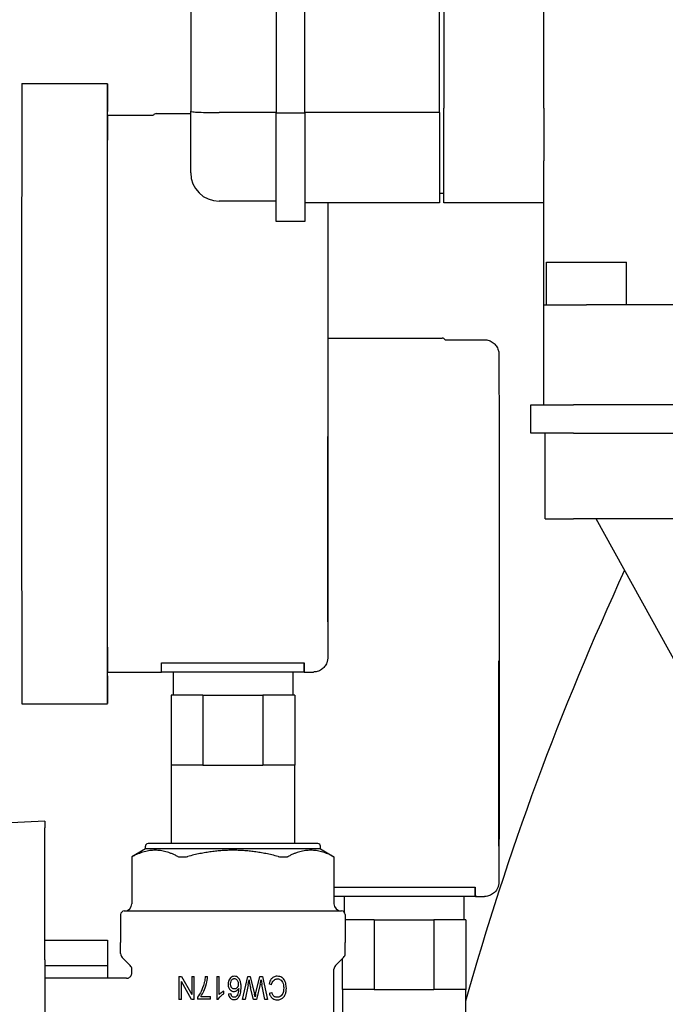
# Model space of a CAD drawing. Header units: inches. Extents: x 18 to 846, y -44 to 561.
# Tile 85 of 256: x 121 to 123.82, y 163.06 to 167.38. Entities that reach past the tile are written whole.
import ezdxf

# ---------------------------------------------------------------- set-up
doc = ezdxf.new("R2010")
doc.units = ezdxf.units.IN
doc.header["$LTSCALE"] = 24
doc.header["$MEASUREMENT"] = 0
doc.layers.add('Visible (ANSI)', color=7, linetype='Continuous', lineweight=30)

msp = doc.modelspace()

# ---------------------------------------------------------------- linework, layer by layer
at = {"layer": 'Visible (ANSI)'}
for p, q in [((121.74457, 170.47407), (121.74457, 166.97751)), ((122.11957, 170.49683), (122.11957, 166.96818)), ((123.29207, 166.99153), (123.29207, 170.44109)), ((122.24457, 166.96818), (122.24457, 169.21723)), ((122.83457, 166.97128), (122.83457, 169.02116)), ((122.85457, 169.02859), (122.85457, 166.99153)), ((121.00461, 167.09858), (121.37961, 167.09858)), ((121.59361, 166.96678), (121.74457, 166.96678)), ((121.74457, 166.87915), (121.74457, 166.97751)), ((122.11957, 166.9715), (121.86957, 166.9715)), ((122.24457, 166.96818), (122.11957, 166.96818)), ((122.11957, 166.67625), (122.11957, 166.96818)), ((122.83457, 166.97128), (122.24457, 166.97128)), ((122.24457, 166.96818), (122.24457, 166.67625)), ((122.83457, 166.97128), (122.83457, 166.75425)), ((122.85457, 166.75425), (122.85457, 166.99153)), ((123.29207, 166.99153), (123.29207, 166.75977)), ((121.37961, 166.95958), (121.5808, 166.95958)), ((121.74457, 166.70798), (121.74457, 166.87915)), ((122.83457, 166.75425), (122.83457, 166.57639)), ((122.85457, 166.57639), (122.85457, 166.75425)), ((123.29207, 166.12859), (123.29207, 166.75977)), ((122.11957, 166.4942), (122.11957, 166.67625)), ((122.24457, 166.67625), (122.24457, 166.4942)), ((122.11957, 166.58298), (121.86957, 166.58298)), ((122.85457, 166.61641), (122.83457, 166.61641)), ((122.83457, 166.57639), (122.24457, 166.57639)), ((123.29207, 166.57639), (122.85457, 166.57639)), ((122.24457, 166.4942), (122.11957, 166.4942)), ((123.30407, 166.31609), (123.65507, 166.31609)), ((123.30407, 166.12859), (123.30407, 166.31609)), ((123.65507, 166.12859), (123.65507, 166.31609)), ((123.29207, 165.69109), (123.29207, 166.12859)), ((123.29207, 166.12859), (123.47957, 166.12859)), ((126.49057, 166.12859), (123.47957, 166.12859)), ((122.3461, 165.98278), (122.84661, 165.98278)), ((122.85942, 165.97558), (123.03211, 165.97558)), ((123.23507, 165.69109), (123.42257, 165.69109)), ((123.23507, 165.56609), (123.23507, 165.69109)), ((126.54757, 165.69109), (123.42257, 165.69109)), ((123.42257, 165.56609), (123.23507, 165.56609)), ((123.29757, 165.19109), (123.29757, 165.56609)), ((123.42257, 165.56609), (126.54757, 165.56609)), ((122.34483, 164.80258), (122.34483, 165.23958)), ((122.34538, 165.23958), (122.34538, 164.80258)), ((123.29757, 165.19109), (123.42257, 165.19109)), ((126.54757, 165.19109), (123.42257, 165.19109)), ((123.93993, 164.43274), (123.52191, 165.19109)), ((122.34533, 164.73958), (122.34489, 164.73958)), ((121.61683, 164.56028), (122.24183, 164.56028)), ((121.61683, 164.51958), (121.61683, 164.56028)), ((122.24183, 164.51958), (122.24183, 164.56028)), ((121.37961, 164.51958), (121.61683, 164.51958)), ((122.24183, 164.51958), (121.61683, 164.51958)), ((121.66711, 164.51958), (121.66711, 164.41758)), ((122.19211, 164.51958), (122.19211, 164.41758)), ((122.24211, 164.51958), (122.24183, 164.51958)), ((122.24211, 164.51958), (122.28211, 164.51958)), ((121.00461, 164.38058), (121.37961, 164.38058)), ((121.79837, 164.41758), (121.65849, 164.41758)), ((121.65849, 164.41758), (121.65849, 164.11158)), ((121.79837, 164.41758), (122.06037, 164.41758)), ((121.79837, 164.41758), (121.79837, 164.11158)), ((122.20049, 164.41758), (122.06037, 164.41758)), ((122.06037, 164.41758), (122.06037, 164.11158)), ((122.20049, 164.41758), (122.20072, 164.41758)), ((122.20049, 164.41758), (122.20049, 164.11158)), ((122.20072, 164.41758), (122.20072, 164.11158)), ((123.09481, 163.81858), (123.09481, 164.25558)), ((123.09541, 164.25558), (123.09541, 163.81858)), ((121.79837, 164.11158), (121.65849, 164.11158)), ((121.65961, 164.11158), (121.65961, 163.76758)), ((121.79837, 164.11158), (122.06037, 164.11158)), ((122.20049, 164.11158), (122.06037, 164.11158)), ((122.19961, 164.11158), (122.19961, 163.76758)), ((122.20049, 164.11158), (122.20072, 164.11158)), ((121.10481, 163.86601), (120.81284, 163.85071)), ((121.10481, 163.86601), (121.10481, 163.8362)), ((121.10481, 163.55582), (121.10481, 163.8362)), ((121.54575, 163.74396), (121.48669, 163.70986)), ((121.54575, 163.74396), (121.54575, 163.75577)), ((122.31347, 163.74396), (121.54575, 163.74396)), ((122.30166, 163.76758), (121.55756, 163.76758)), ((122.31347, 163.74396), (122.31347, 163.75577)), ((122.31347, 163.74396), (122.37252, 163.70986)), ((123.09535, 163.75558), (123.09487, 163.75558)), ((121.48669, 163.70986), (121.48699, 163.70986)), ((121.48669, 163.70986), (121.48669, 163.5038)), ((121.69428, 163.70986), (121.72232, 163.70986)), ((122.1369, 163.70986), (122.16494, 163.70986)), ((122.37223, 163.70986), (122.37252, 163.70986)), ((122.37252, 163.70986), (122.37252, 163.5038)), ((121.10481, 163.5469), (121.10481, 163.55582)), ((122.37252, 163.57628), (122.99181, 163.57628)), ((122.99181, 163.53558), (122.99181, 163.57628)), ((121.10481, 163.26361), (121.10481, 163.5469)), ((122.99181, 163.53558), (122.37252, 163.53558)), ((122.41711, 163.53558), (122.41711, 163.46771)), ((122.94211, 163.53558), (122.94211, 163.43358)), ((122.99211, 163.53558), (122.99181, 163.53558)), ((122.99211, 163.53558), (123.03211, 163.53558)), ((121.45323, 163.47231), (122.40599, 163.47231)), ((121.43748, 163.45656), (121.43748, 163.33451)), ((122.42173, 163.45656), (122.42173, 163.33451)), ((122.54835, 163.43358), (122.42173, 163.43358)), ((122.54835, 163.43358), (122.81035, 163.43358)), ((122.54835, 163.43358), (122.54835, 163.12758)), ((122.95048, 163.43358), (122.81035, 163.43358)), ((122.81035, 163.43358), (122.81035, 163.12758)), ((122.95048, 163.43358), (122.95073, 163.43358)), ((122.95048, 163.43358), (122.95048, 163.12758)), ((122.95073, 163.43358), (122.95073, 163.12758)), ((121.10481, 163.34383), (121.3804, 163.34383)), ((121.3804, 163.34383), (121.3804, 163.23238)), ((121.43748, 163.28524), (121.43748, 163.33451)), ((122.42173, 163.28524), (122.42173, 163.33451)), ((121.10481, 163.25778), (121.10481, 163.26361)), ((121.10481, 163.25778), (121.10481, 162.78333)), ((121.47978, 163.23316), (121.4444, 163.26854)), ((122.37944, 163.23316), (122.41482, 163.26854)), ((122.40848, 163.2622), (122.40848, 163.12758)), ((121.3804, 163.23238), (121.10481, 163.23238)), ((121.3804, 163.23238), (121.3804, 163.17703)), ((121.48669, 163.20063), (121.48669, 163.21646)), ((122.37252, 162.5891), (122.37252, 163.21646)), ((121.46307, 163.17703), (121.10481, 163.17703)), ((121.69271, 163.1843), (121.70437, 163.1843)), ((121.69271, 163.1843), (121.69271, 163.0843)), ((121.70437, 163.1843), (121.74949, 163.10579)), ((121.74949, 163.1843), (121.74949, 163.10579)), ((121.74949, 163.1843), (121.76039, 163.1843)), ((121.76039, 163.0843), (121.76039, 163.1843)), ((121.80772, 163.1843), (121.81855, 163.1843)), ((121.85841, 163.1843), (121.86893, 163.1843)), ((121.85841, 163.1843), (121.85841, 163.08391)), ((121.86893, 163.10609), (121.86893, 163.1843)), ((121.97129, 163.0843), (121.99477, 163.1843)), ((121.99477, 163.1843), (122.00582, 163.1843)), ((122.00582, 163.1843), (122.02381, 163.10808)), ((122.02914, 163.10808), (122.04728, 163.1843)), ((122.04728, 163.1843), (122.05902, 163.1843)), ((122.05902, 163.1843), (122.08166, 163.0843)), ((121.74873, 163.0843), (121.70361, 163.1628)), ((121.70361, 163.0843), (121.70361, 163.1628)), ((121.99614, 163.14855), (121.98272, 163.0843)), ((122.01946, 163.0843), (122.00719, 163.13491)), ((122.04949, 163.15183), (122.03318, 163.0843)), ((122.06992, 163.0843), (122.05696, 163.14984)), ((122.09919, 163.14916), (122.08783, 163.15251)), ((122.54835, 163.12758), (122.40848, 163.12758)), ((122.40961, 163.12758), (122.40961, 162.78358)), ((122.54835, 163.12758), (122.81035, 163.12758)), ((122.95048, 163.12758), (122.81035, 163.12758)), ((122.94961, 163.12758), (122.94961, 162.78358)), ((122.95048, 163.12758), (122.95073, 163.12758)), ((121.70361, 163.0843), (121.69271, 163.0843)), ((121.76039, 163.0843), (121.74873, 163.0843)), ((121.77502, 163.09512), (121.77502, 163.08559)), ((121.83059, 163.08559), (121.77502, 163.08559)), ((121.78859, 163.09741), (121.83059, 163.09741)), ((121.83059, 163.08559), (121.83059, 163.09741)), ((121.86519, 163.08391), (121.85841, 163.08391)), ((121.89004, 163.10899), (121.89004, 163.12088)), ((121.91009, 163.10884), (121.9206, 163.10983)), ((121.98272, 163.0843), (121.97129, 163.0843)), ((122.03318, 163.0843), (122.01946, 163.0843)), ((122.08166, 163.0843), (122.06992, 163.0843)), ((122.08928, 163.11166), (122.10048, 163.11478))]:
    msp.add_line(p, q, dxfattribs=at)
for centre, radius, start, end in [((121.59361, 166.95178), 0.015, 90, 148.66784), ((121.86957, 166.70798), 0.125, 180, 270), ((122.84661, 165.96778), 0.015, 31.33225, 90), ((135.16375, 159.64399), 12.6875, 155.201105, 164.299872), ((121.55756, 163.75577), 0.01181, 90, 180), ((122.30166, 163.75577), 0.01181, 0, 90), ((121.45323, 163.45656), 0.01575, 90, 180), ((121.4552, 163.5038), 0.0315, 270, 0), ((122.40402, 163.5038), 0.0315, 180, 270), ((122.40599, 163.45656), 0.01575, 0, 90), ((121.4611, 163.28524), 0.02362, 180, 225), ((122.39811, 163.28524), 0.02362, 315, 0), ((121.46307, 163.21646), 0.02362, 0, 45), ((122.39614, 163.21646), 0.02362, 135, 180)]:
    msp.add_arc(centre, radius, start, end, dxfattribs=at)
for centre, major_axis, ratio, start_param, end_param in [((121.37961, 165.73958), (0, 1.359), 0.0008784, 5.8269533, 9.88101), ((121.00461, 165.73958), (0, 1.359), 0.0008784, 0, 3.1415927), ((121.37961, 165.73958), (0, 1.22), 0.0008784, 0, 3.1415927), ((122.34511, 165.23958), (0, 0.3125), 0.0008784, 4.712389, 7.8539816), ((122.34489, 164.80258), (0, -0.063), 0.0008784, 4.712389, 6.2831853), ((122.34533, 164.80258), (0, -0.063), 0.0008784, 0, 1.5707963), ((122.24211, 165.73958), (0, -1.22), 0.0008784, 6.0241506, 6.2831853), ((123.09511, 164.25558), (0, 0.3125), 0.0009547, 4.712389, 7.8539816), ((123.09487, 163.81858), (0, -0.063), 0.0009547, 4.712389, 6.2831853), ((123.09535, 163.81858), (0, -0.063), 0.0009547, 0, 1.5707963), ((122.99211, 164.75558), (0, -1.22), 0.0009547, 6.0241506, 6.2831853), ((121.89735, 162.24956), (-0.1356, -0.87056), 0.0128986, 3.3101102, 3.3778617)]:
    msp.add_ellipse(centre, major_axis=major_axis, ratio=ratio, start_param=start_param, end_param=end_param, dxfattribs=at)
for points, knots in [([(121.74457, 166.97751), (121.74457, 166.97748), (121.74457, 166.97745), (121.74458, 166.97741), (121.7448, 166.97646), (121.74821, 166.97562), (121.7546, 166.97488), (121.76098, 166.97415), (121.77023, 166.97353), (121.78182, 166.97302), (121.7934, 166.97252), (121.8071, 166.97214), (121.82215, 166.97188), (121.8372, 166.97163), (121.8533, 166.9715), (121.86957, 166.9715)], [-0.5005979, -0.5005979, -0.5005979, -0.5005979, -0.49618998, -0.49618998, -0.49618998, -0.37197478, -0.37197478, -0.37197478, -0.2479, -0.2479, -0.2479, -0.12392734, -0.12392734, -0.12392734, 0, 0, 0, 0]), ([(122.34581, 166.57633), (122.34584, 166.54147), (122.34587, 166.5043), (122.34597, 166.36948), (122.34602, 166.25993), (122.3461, 166.02966), (122.34612, 165.90607), (122.34613, 165.66044), (122.34611, 165.53534), (122.34605, 165.29927), (122.34601, 165.18536), (122.34588, 164.9828), (122.34581, 164.89163), (122.34564, 164.74314), (122.34554, 164.68397), (122.34538, 164.62301), (122.34532, 164.60703), (122.34524, 164.5915), (122.34521, 164.58773), (122.34516, 164.5838), (122.34515, 164.58285), (122.34511, 164.58117), (122.34511, 164.58075), (122.34501, 164.57885), (122.34498, 164.5784), (122.34488, 164.57712), (122.3448, 164.57625), (122.34454, 164.57403), (122.34435, 164.57272), (122.34389, 164.57017), (122.34363, 164.56895), (122.34284, 164.5657), (122.34223, 164.56363), (122.3402, 164.5579), (122.33852, 164.55426), (122.33347, 164.54559), (122.3296, 164.54074), (122.32031, 164.53204), (122.31465, 164.52822), (122.30253, 164.52261), (122.29593, 164.52075), (122.2869, 164.51972), (122.2845, 164.51958), (122.28211, 164.51958)], [2.4494706, 2.4494706, 2.4494706, 2.4494706, 2.8317136, 2.8317136, 3.7684436, 3.7684436, 4.7049814, 4.7049814, 5.641479, 5.641479, 6.5779734, 6.5779734, 7.5144987, 7.5144987, 8.4511431, 8.4511431, 8.9527542, 8.9527542, 9.1962292, 9.1962292, 9.3126087, 9.3126087, 9.3701867, 9.3701867, 9.383822, 9.383822, 9.3973479, 9.3973479, 9.4093874, 9.4093874, 9.4194092, 9.4194092, 9.4359519, 9.4359519, 9.4662505, 9.4662505, 9.5125643, 9.5125643, 9.563311, 9.563311, 9.6142985, 9.6142985, 9.6325541, 9.6325541, 9.6325541, 9.6325541]), ([(123.03211, 165.97558), (123.03892, 165.97558), (123.04582, 165.97445), (123.05861, 165.97013), (123.06467, 165.96693), (123.07536, 165.95888), (123.08011, 165.95393), (123.08771, 165.94295), (123.09066, 165.93673), (123.09328, 165.92788), (123.09388, 165.92519), (123.09442, 165.92197), (123.09454, 165.9211), (123.09474, 165.91949), (123.09481, 165.91878), (123.09492, 165.91757), (123.09496, 165.91709), (123.09503, 165.916), (123.09505, 165.91556), (123.09511, 165.91427), (123.09512, 165.9138), (123.09517, 165.91183), (123.09518, 165.91047), (123.09527, 165.90271), (123.09532, 165.89254), (123.0955, 165.84603), (123.09561, 165.79238), (123.09581, 165.65332), (123.0959, 165.56795), (123.09605, 165.37475), (123.09611, 165.26453), (123.09619, 165.03333), (123.09621, 164.90948), (123.09622, 164.66376), (123.0962, 164.53883), (123.09613, 164.30352), (123.09608, 164.1902), (123.09594, 163.98918), (123.09586, 163.89897), (123.09567, 163.75262), (123.09556, 163.69467), (123.09539, 163.63631), (123.09534, 163.62136), (123.09524, 163.60682), (123.09522, 163.6033), (123.09517, 163.59955), (123.09515, 163.59864), (123.0951, 163.5969), (123.09511, 163.59646), (123.09498, 163.59436), (123.09495, 163.59394), (123.09485, 163.59279), (123.09478, 163.59201), (123.09453, 163.58995), (123.09433, 163.58861), (123.09386, 163.58601), (123.09359, 163.58477), (123.09279, 163.58154), (123.09219, 163.57951), (123.09021, 163.57392), (123.08858, 163.57038), (123.08365, 163.56186), (123.07987, 163.55706), (123.07071, 163.54835), (123.06509, 163.5445), (123.05304, 163.53879), (123.04645, 163.53687), (123.03726, 163.53574), (123.03468, 163.53558), (123.03211, 163.53558)], [0, 0, 0, 0, 0.0519103, 0.0519103, 0.102881, 0.102881, 0.1538775, 0.1538775, 0.2047401, 0.2047401, 0.2258281, 0.2258281, 0.2344105, 0.2344105, 0.2444965, 0.2444965, 0.2559372, 0.2559372, 0.2762435, 0.2762435, 0.327266, 0.327266, 0.4801877, 0.4801877, 0.9402134, 0.9402134, 1.9255751, 1.9255751, 2.8624138, 2.8624138, 3.7991572, 3.7991572, 4.7357043, 4.7357043, 5.6722095, 5.6722095, 6.6087124, 6.6087124, 7.5452505, 7.5452505, 8.4819244, 8.4819244, 8.9672896, 8.9672896, 9.2025144, 9.2025144, 9.3150199, 9.3150199, 9.3711808, 9.3711808, 9.3822778, 9.3822778, 9.3943643, 9.3943643, 9.4069045, 9.4069045, 9.4171618, 9.4171618, 9.4334462, 9.4334462, 9.4629523, 9.4629523, 9.5085991, 9.5085991, 9.5592729, 9.5592729, 9.6102593, 9.6102593, 9.629867, 9.629867, 9.629867, 9.629867]), ([(121.48699, 163.70986), (121.48709, 163.70986), (121.48775, 163.71017), (121.48914, 163.71088), (121.48937, 163.711), (121.48961, 163.71113)], [-0.241402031, -0.241402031, -0.241402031, -0.241402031, -0.221337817, -0.221337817, -0.217652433, -0.217652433, -0.217652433, -0.217652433]), ([(121.68769, 163.71113), (121.68794, 163.711), (121.6882, 163.71088), (121.69001, 163.71017), (121.69205, 163.70986), (121.69428, 163.70986)], [-0.107486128, -0.107486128, -0.107486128, -0.107486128, -0.103800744, -0.103800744, -0.08373653, -0.08373653, -0.08373653, -0.08373653]), ([(121.72232, 163.70986), (121.72465, 163.70986), (121.72735, 163.71017), (121.73054, 163.71088), (121.73104, 163.711), (121.73153, 163.71113)], [-0.241402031, -0.241402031, -0.241402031, -0.241402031, -0.221337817, -0.221337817, -0.217652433, -0.217652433, -0.217652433, -0.217652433]), ([(122.12769, 163.71113), (122.12818, 163.711), (122.12867, 163.71088), (122.13187, 163.71017), (122.13457, 163.70986), (122.1369, 163.70986)], [-0.107486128, -0.107486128, -0.107486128, -0.107486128, -0.103800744, -0.103800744, -0.08373653, -0.08373653, -0.08373653, -0.08373653]), ([(122.16494, 163.70986), (122.16717, 163.70986), (122.16921, 163.71017), (122.17101, 163.71088), (122.17128, 163.711), (122.17152, 163.71113)], [-0.241402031, -0.241402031, -0.241402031, -0.241402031, -0.221337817, -0.221337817, -0.217652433, -0.217652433, -0.217652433, -0.217652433]), ([(122.3696, 163.71113), (122.36985, 163.711), (122.37008, 163.71088), (122.37147, 163.71017), (122.37213, 163.70986), (122.37223, 163.70986)], [-0.107486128, -0.107486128, -0.107486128, -0.107486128, -0.103800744, -0.103800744, -0.08373653, -0.08373653, -0.08373653, -0.08373653]), ([(121.46309, 163.17701), (121.4655, 163.17701), (121.46793, 163.17741), (121.47257, 163.1789), (121.47484, 163.18003), (121.47894, 163.18296), (121.4808, 163.18484), (121.4837, 163.18893), (121.48482, 163.19118), (121.4863, 163.1958), (121.48669, 163.19823), (121.48669, 163.20063)], [0.000055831, 0.000055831, 0.000055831, 0.000055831, 0.018380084, 0.018380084, 0.03723573, 0.03723573, 0.056805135, 0.056805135, 0.075473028, 0.075473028, 0.093785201, 0.093785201, 0.093785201, 0.093785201]), ([(121.78859, 163.09741), (121.79405, 163.10468), (121.7987, 163.113), (121.80612, 163.12871), (121.81082, 163.13985), (121.81608, 163.16209), (121.81841, 163.17363), (121.81855, 163.1843)], [-0.41637785, -0.41637785, -0.41637785, -0.41637785, -0.2393824, -0.2393824, -0.08124408, -0.08124408, 0, 0, 0, 0]), ([(121.80772, 163.1843), (121.80726, 163.17667), (121.80633, 163.16901), (121.80477, 163.16154), (121.80444, 163.15995), (121.80408, 163.15836), (121.80368, 163.15678)], [-0.070652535, -0.070652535, -0.070652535, -0.070652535, -0.012432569, -0.012432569, -0.012432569, 0, 0, 0, 0]), ([(121.93547, 163.18597), (121.93249, 163.18597), (121.92959, 163.18549), (121.92681, 163.18442), (121.92553, 163.18393), (121.92431, 163.18333), (121.92314, 163.18263), (121.92264, 163.18232), (121.92215, 163.182), (121.92167, 163.18167), (121.92068, 163.18097), (121.91975, 163.1802), (121.91887, 163.17936), (121.91635, 163.17696), (121.91438, 163.17408), (121.91284, 163.17096), (121.9126, 163.17046), (121.91234, 163.1699), (121.91207, 163.16928), (121.91171, 163.16846), (121.91135, 163.16755), (121.911, 163.16656), (121.91063, 163.16551), (121.91027, 163.16436), (121.90995, 163.1631), (121.90984, 163.16268), (121.90973, 163.16225), (121.90963, 163.1618), (121.9089, 163.15852), (121.90856, 163.15519), (121.90856, 163.15183)], [-0.18394129, -0.18394129, -0.18394129, -0.18394129, -0.1446096, -0.1446096, -0.1446096, -0.1265118, -0.1265118, -0.1265118, -0.11877333, -0.11877333, -0.11877333, -0.10277824, -0.10277824, -0.10277824, -0.05669184, -0.05669184, -0.05669184, -0.04927785, -0.04927785, -0.04927785, -0.03945169, -0.03945169, -0.03945169, -0.02909064, -0.02909064, -0.02909064, -0.02562011, -0.02562011, -0.02562011, 0, 0, 0, 0]), ([(121.91938, 163.15259), (121.91938, 163.15672), (121.91992, 163.16099), (121.92281, 163.16812), (121.92454, 163.17023), (121.92726, 163.17298), (121.92877, 163.17409), (121.9313, 163.1752), (121.93214, 163.17547), (121.9339, 163.17583), (121.93479, 163.17591), (121.9357, 163.17591)], [0, 0, 0, 0, 0.03150495, 0.03150495, 0.05857447, 0.05857447, 0.08432575, 0.08432575, 0.09646025, 0.09646025, 0.10881772, 0.10881772, 0.10881772, 0.10881772]), ([(121.96534, 163.1375), (121.96534, 163.14356), (121.965, 163.14994), (121.96323, 163.16058), (121.96199, 163.16539), (121.95776, 163.17435), (121.95515, 163.17724), (121.95049, 163.18149), (121.94784, 163.18318), (121.94185, 163.18547), (121.93869, 163.18597), (121.93547, 163.18597)], [-0.12226629, -0.12226629, -0.12226629, -0.12226629, -0.09435709, -0.09435709, -0.07270919, -0.07270919, -0.0488852, -0.0488852, -0.0245985, -0.0245985, 0, 0, 0, 0]), ([(121.9357, 163.17591), (121.93745, 163.17591), (121.93914, 163.17558), (121.94254, 163.17421), (121.94419, 163.17315), (121.94723, 163.17048), (121.94858, 163.16867), (121.95093, 163.16432), (121.9518, 163.16176), (121.95293, 163.15705), (121.95323, 163.15449), (121.95323, 163.1519)], [0, 0, 0, 0, 0.013351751, 0.013351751, 0.027922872, 0.027922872, 0.046393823, 0.046393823, 0.06824934, 0.06824934, 0.093282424, 0.093282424, 0.093282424, 0.093282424]), ([(121.99614, 163.14855), (121.99718, 163.15333), (121.9982, 163.15829), (121.99912, 163.16316), (121.99934, 163.16432), (121.99955, 163.16546), (121.99976, 163.1666), (121.99998, 163.16785), (122.0002, 163.1691), (122.00041, 163.17035)], [-0.055830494, -0.055830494, -0.055830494, -0.055830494, -0.01847782, -0.01847782, -0.01847782, -0.009642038, -0.009642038, -0.009642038, 0, 0, 0, 0]), ([(122.00041, 163.17035), (122.00163, 163.16085), (122.00339, 163.15133), (122.00551, 163.142), (122.00605, 163.13963), (122.00661, 163.13727), (122.00719, 163.13491)], [-0.091474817, -0.091474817, -0.091474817, -0.091474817, -0.018540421, -0.018540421, -0.018540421, 0, 0, 0, 0]), ([(122.04949, 163.15183), (122.04991, 163.15374), (122.0514, 163.16105), (122.05236, 163.16572), (122.05283, 163.16804), (122.0533, 163.17035)], [-0.036940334, -0.036940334, -0.036940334, -0.036940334, -0.017944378, -0.017944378, 0, 0, 0, 0]), ([(122.0533, 163.17035), (122.05384, 163.16692), (122.05441, 163.16349), (122.05563, 163.15666), (122.05628, 163.15325), (122.05696, 163.14984)], [-0.0529702, -0.0529702, -0.0529702, -0.0529702, -0.026485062, -0.026485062, 0, 0, 0, 0]), ([(122.12342, 163.18597), (122.12067, 163.18597), (122.11792, 163.1857), (122.11266, 163.1845), (122.1102, 163.18362), (122.10399, 163.18043), (122.10055, 163.17764), (122.09528, 163.17136), (122.09334, 163.16814), (122.09002, 163.16082), (122.08875, 163.15669), (122.08783, 163.15251)], [-0.1417492, -0.1417492, -0.1417492, -0.1417492, -0.11867001, -0.11867001, -0.09707498, -0.09707498, -0.0619296, -0.0619296, -0.03269713, -0.03269713, 0, 0, 0, 0]), ([(122.09919, 163.14916), (122.09981, 163.15248), (122.10071, 163.15579), (122.10314, 163.16156), (122.10457, 163.16408), (122.10852, 163.16885), (122.11093, 163.1707), (122.11494, 163.17286), (122.11668, 163.17351), (122.12042, 163.17441), (122.12238, 163.17462), (122.12434, 163.17462)], [-0.093278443, -0.093278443, -0.093278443, -0.093278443, -0.072058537, -0.072058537, -0.053541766, -0.053541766, -0.031951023, -0.031951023, -0.01644772, -0.01644772, 0, 0, 0, 0]), ([(122.16382, 163.13353), (122.16382, 163.14115), (122.16286, 163.14859), (122.1584, 163.16393), (122.15547, 163.16871), (122.15083, 163.17558), (122.14729, 163.17865), (122.1414, 163.18246), (122.13823, 163.18377), (122.13119, 163.18559), (122.1273, 163.18597), (122.12342, 163.18597)], [-0.11596161, -0.11596161, -0.11596161, -0.11596161, -0.10420662, -0.10420662, -0.09097118, -0.09097118, -0.06143851, -0.06143851, -0.03254222, -0.03254222, 0, 0, 0, 0]), ([(122.12434, 163.17462), (122.12744, 163.17462), (122.13044, 163.17407), (122.13567, 163.17203), (122.13845, 163.17054), (122.14328, 163.16631), (122.14519, 163.16377), (122.14874, 163.15698), (122.14991, 163.15273), (122.15168, 163.14394), (122.15208, 163.13867), (122.15208, 163.13346)], [-0.14090973, -0.14090973, -0.14090973, -0.14090973, -0.11291206, -0.11291206, -0.09035296, -0.09035296, -0.06869061, -0.06869061, -0.03968676, -0.03968676, 0, 0, 0, 0]), ([(121.80368, 163.15678), (121.79964, 163.14055), (121.79414, 163.1281), (121.78598, 163.11146), (121.78088, 163.10245), (121.77502, 163.09512)], [-0.14303718, -0.14303718, -0.14303718, -0.14303718, -0.07317999, -0.07317999, 0, 0, 0, 0]), ([(121.90856, 163.15183), (121.90856, 163.1488), (121.90881, 163.14576), (121.90994, 163.14009), (121.91076, 163.13747), (121.91397, 163.13052), (121.91658, 163.12758), (121.92062, 163.12374), (121.92299, 163.12211), (121.92833, 163.11993), (121.93109, 163.11943), (121.93394, 163.11943)], [-0.088185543, -0.088185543, -0.088185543, -0.088185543, -0.075642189, -0.075642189, -0.06420958, -0.06420958, -0.043905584, -0.043905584, -0.021740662, -0.021740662, 0, 0, 0, 0]), ([(121.93608, 163.13026), (121.93415, 163.13026), (121.93227, 163.13057), (121.93048, 163.1313), (121.92869, 163.13201), (121.92713, 163.13308), (121.92575, 163.13442), (121.92539, 163.13476), (121.92502, 163.13516), (121.92463, 163.13561), (121.92446, 163.13581), (121.92428, 163.13602), (121.92411, 163.13624), (121.9237, 163.13676), (121.92329, 163.13734), (121.92289, 163.13799), (121.92251, 163.1386), (121.92214, 163.13928), (121.92179, 163.14003), (121.92094, 163.14186), (121.92035, 163.14383), (121.91997, 163.14583), (121.91955, 163.14805), (121.91938, 163.15033), (121.91938, 163.15259)], [0, 0, 0, 0, 0.014708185, 0.014708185, 0.014708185, 0.029343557, 0.029343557, 0.029343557, 0.033141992, 0.033141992, 0.033141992, 0.034790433, 0.034790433, 0.034790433, 0.038674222, 0.038674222, 0.038674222, 0.042354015, 0.042354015, 0.042354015, 0.051300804, 0.051300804, 0.051300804, 0.061238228, 0.061238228, 0.061238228, 0.061238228]), ([(121.93394, 163.11943), (121.9358, 163.11943), (121.93764, 163.11967), (121.93944, 163.12014), (121.94128, 163.12063), (121.94304, 163.12135), (121.94471, 163.12227), (121.94496, 163.1224), (121.94522, 163.12255), (121.94549, 163.12271), (121.94603, 163.12303), (121.94659, 163.12339), (121.94718, 163.12382), (121.94776, 163.12425), (121.94836, 163.12473), (121.94898, 163.12528), (121.9494, 163.12566), (121.94983, 163.12607), (121.95026, 163.12652), (121.95205, 163.12838), (121.95356, 163.13051), (121.95483, 163.13277)], [-0.088815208, -0.088815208, -0.088815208, -0.088815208, -0.065740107, -0.065740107, -0.065740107, -0.042070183, -0.042070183, -0.042070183, -0.038542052, -0.038542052, -0.038542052, -0.031471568, -0.031471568, -0.031471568, -0.024465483, -0.024465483, -0.024465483, -0.019731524, -0.019731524, -0.019731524, 0, 0, 0, 0]), ([(121.95323, 163.1519), (121.95323, 163.14992), (121.95307, 163.14793), (121.95269, 163.14598), (121.95236, 163.14421), (121.95184, 163.14249), (121.9511, 163.14085), (121.95076, 163.14008), (121.95039, 163.13939), (121.95002, 163.13876), (121.94963, 163.13811), (121.94923, 163.13753), (121.94883, 163.137), (121.94863, 163.13673), (121.94843, 163.13648), (121.94823, 163.13624), (121.94783, 163.13575), (121.94743, 163.13532), (121.94706, 163.13494), (121.94695, 163.13483), (121.94684, 163.13472), (121.94673, 163.13462), (121.94529, 163.13323), (121.94365, 163.13211), (121.9418, 163.13135), (121.93997, 163.1306), (121.93805, 163.13026), (121.93608, 163.13026)], [0, 0, 0, 0, 0.01510522, 0.01510522, 0.01510522, 0.02882476, 0.02882476, 0.02882476, 0.0351909, 0.0351909, 0.0351909, 0.04167958, 0.04167958, 0.04167958, 0.04492154, 0.04492154, 0.04492154, 0.05153804, 0.05153804, 0.05153804, 0.05351021, 0.05351021, 0.05351021, 0.07993881, 0.07993881, 0.07993881, 0.10601515, 0.10601515, 0.10601515, 0.10601515]), ([(121.95483, 163.13277), (121.95477, 163.12693), (121.95439, 163.12027), (121.95211, 163.10952), (121.95069, 163.10647), (121.94805, 163.10157), (121.94627, 163.09917), (121.944, 163.09725)], [-0.065001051, -0.065001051, -0.065001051, -0.065001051, -0.042377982, -0.042377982, -0.022617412, -0.022617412, 0, 0, 0, 0]), ([(121.95612, 163.09535), (121.95803, 163.09807), (121.9595, 163.10111), (121.96066, 163.10422), (121.96203, 163.10791), (121.96299, 163.11183), (121.96368, 163.11571), (121.96426, 163.11901), (121.96466, 163.12242), (121.96492, 163.12585), (121.96523, 163.12975), (121.96534, 163.13368), (121.96534, 163.1375)], [-0.10982501, -0.10982501, -0.10982501, -0.10982501, -0.08454044, -0.08454044, -0.08454044, -0.05460904, -0.05460904, -0.05460904, -0.02907283, -0.02907283, -0.02907283, 0, 0, 0, 0]), ([(122.12327, 163.08254), (122.12857, 163.08254), (122.13367, 163.08353), (122.14193, 163.08708), (122.14621, 163.08946), (122.15374, 163.09708), (122.15648, 163.10133), (122.16041, 163.11013), (122.16168, 163.1144), (122.16343, 163.12363), (122.16382, 163.12859), (122.16382, 163.13353)], [-0.22491536, -0.22491536, -0.22491536, -0.22491536, -0.15878011, -0.15878011, -0.11248927, -0.11248927, -0.07207765, -0.07207765, -0.03768878, -0.03768878, 0, 0, 0, 0]), ([(122.15208, 163.13346), (122.15208, 163.12691), (122.1512, 163.12053), (122.14887, 163.11251), (122.14761, 163.10842), (122.14307, 163.10219), (122.14061, 163.09942), (122.13508, 163.09615), (122.13298, 163.09531), (122.12841, 163.09415), (122.12596, 163.0939), (122.1235, 163.0939)], [-0.36803294, -0.36803294, -0.36803294, -0.36803294, -0.13996666, -0.13996666, -0.07394983, -0.07394983, -0.03968703, -0.03968703, -0.02063113, -0.02063113, 0, 0, 0, 0]), ([(121.86519, 163.08391), (121.86724, 163.08874), (121.87067, 163.09319), (121.87691, 163.09976), (121.8819, 163.10457), (121.89004, 163.10899)], [-0.16669924, -0.16669924, -0.16669924, -0.16669924, -0.07078209, -0.07078209, 0, 0, 0, 0]), ([(121.89004, 163.12088), (121.88447, 163.11848), (121.87893, 163.11461), (121.87373, 163.11074), (121.87113, 163.10852), (121.86893, 163.10609)], [-0.04965234, -0.04965234, -0.04965234, -0.04965234, -0.025092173, -0.025092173, 0, 0, 0, 0]), ([(121.91009, 163.10884), (121.91041, 163.10596), (121.91099, 163.1031), (121.91193, 163.10036), (121.91278, 163.09792), (121.91392, 163.0956), (121.91542, 163.09348), (121.91599, 163.09267), (121.91663, 163.09187), (121.91735, 163.09109), (121.91751, 163.09091), (121.91769, 163.09072), (121.91786, 163.09055), (121.91858, 163.08981), (121.91936, 163.08911), (121.9202, 163.08846), (121.92058, 163.08816), (121.92098, 163.08788), (121.92139, 163.0876), (121.92325, 163.08636), (121.92527, 163.08544), (121.92743, 163.08484), (121.92972, 163.08419), (121.93209, 163.08391), (121.93448, 163.08391)], [-0.10539916, -0.10539916, -0.10539916, -0.10539916, -0.08037115, -0.08037115, -0.08037115, -0.05794167, -0.05794167, -0.05794167, -0.04930982, -0.04930982, -0.04930982, -0.04729179, -0.04729179, -0.04729179, -0.03901285, -0.03901285, -0.03901285, -0.03523223, -0.03523223, -0.03523223, -0.01816774, -0.01816774, -0.01816774, 0, 0, 0, 0]), ([(121.92457, 163.09923), (121.92379, 163.10024), (121.92317, 163.10141), (121.92268, 163.10257), (121.92205, 163.10404), (121.92156, 163.10563), (121.92118, 163.10717), (121.92096, 163.10805), (121.92077, 163.10894), (121.9206, 163.10983)], [-0.028653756, -0.028653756, -0.028653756, -0.028653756, -0.01901365, -0.01901365, -0.01901365, -0.006882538, -0.006882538, -0.006882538, 0, 0, 0, 0]), ([(121.93516, 163.09398), (121.93352, 163.09398), (121.93192, 163.09424), (121.93039, 163.09483), (121.92887, 163.09542), (121.92751, 163.0963), (121.9263, 163.0974), (121.92567, 163.09796), (121.9251, 163.09858), (121.92457, 163.09923)], [-0.031386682, -0.031386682, -0.031386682, -0.031386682, -0.018891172, -0.018891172, -0.018891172, -0.006414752, -0.006414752, -0.006414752, 0, 0, 0, 0]), ([(121.93448, 163.08391), (121.93689, 163.08391), (121.93927, 163.08418), (121.94158, 163.08479), (121.94268, 163.08507), (121.94376, 163.08544), (121.94482, 163.08588), (121.94786, 163.08715), (121.95051, 163.08901), (121.95282, 163.09136), (121.95404, 163.09259), (121.95513, 163.09393), (121.95612, 163.09535)], [-0.065479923, -0.065479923, -0.065479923, -0.065479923, -0.047065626, -0.047065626, -0.047065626, -0.038282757, -0.038282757, -0.038282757, -0.013181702, -0.013181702, -0.013181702, 0, 0, 0, 0]), ([(121.944, 163.09725), (121.94301, 163.0964), (121.94192, 163.09568), (121.94073, 163.09514), (121.93956, 163.09461), (121.93834, 163.09427), (121.93706, 163.0941), (121.93643, 163.09401), (121.9358, 163.09398), (121.93516, 163.09398)], [-0.024622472, -0.024622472, -0.024622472, -0.024622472, -0.014641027, -0.014641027, -0.014641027, -0.004844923, -0.004844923, -0.004844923, 0, 0, 0, 0]), ([(122.02655, 163.09634), (122.02647, 163.09679), (122.02634, 163.09744), (122.02617, 163.09819), (122.02605, 163.09875), (122.02591, 163.09935), (122.02577, 163.09998), (122.02564, 163.10054), (122.0255, 163.10111), (122.02537, 163.10166), (122.02513, 163.10266), (122.02488, 163.1037), (122.02463, 163.10474), (122.02435, 163.10588), (122.02407, 163.10701), (122.02381, 163.10808)], [-0.031607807, -0.031607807, -0.031607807, -0.031607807, -0.025183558, -0.025183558, -0.025183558, -0.020421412, -0.020421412, -0.020421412, -0.016123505, -0.016123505, -0.016123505, -0.008367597, -0.008367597, -0.008367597, 0, 0, 0, 0]), ([(122.08928, 163.11166), (122.09062, 163.10627), (122.09269, 163.10113), (122.0984, 163.09284), (122.10141, 163.09001), (122.1071, 163.08613), (122.11001, 163.08479), (122.11643, 163.08294), (122.11986, 163.08254), (122.12327, 163.08254)], [-0.11815708, -0.11815708, -0.11815708, -0.11815708, -0.08403761, -0.08403761, -0.05508181, -0.05508181, -0.0286532, -0.0286532, 0, 0, 0, 0]), ([(122.1235, 163.0939), (122.1215, 163.0939), (122.11949, 163.0941), (122.11574, 163.095), (122.11401, 163.09566), (122.1095, 163.09821), (122.10762, 163.10026), (122.10511, 163.1035), (122.10401, 163.10544), (122.10201, 163.10979), (122.10116, 163.11228), (122.10048, 163.11478)], [-0.070044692, -0.070044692, -0.070044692, -0.070044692, -0.060624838, -0.060624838, -0.052025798, -0.052025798, -0.036960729, -0.036960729, -0.019843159, -0.019843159, 0, 0, 0, 0])]:
    msp.add_open_spline(points, degree=3, knots=knots, dxfattribs=at)
for points in [[(121.68769, 163.71113), (121.58865, 163.76253), (121.48961, 163.71113)], [(122.12769, 163.71113), (121.92961, 163.76253), (121.73153, 163.71113)], [(122.3696, 163.71113), (122.27056, 163.76253), (122.17152, 163.71113)]]:
    msp.add_rational_spline(points, [1.08836347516, 1.21834744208, 1.08836347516], degree=2, dxfattribs=at)

doc.saveas('drawing.dxf')
